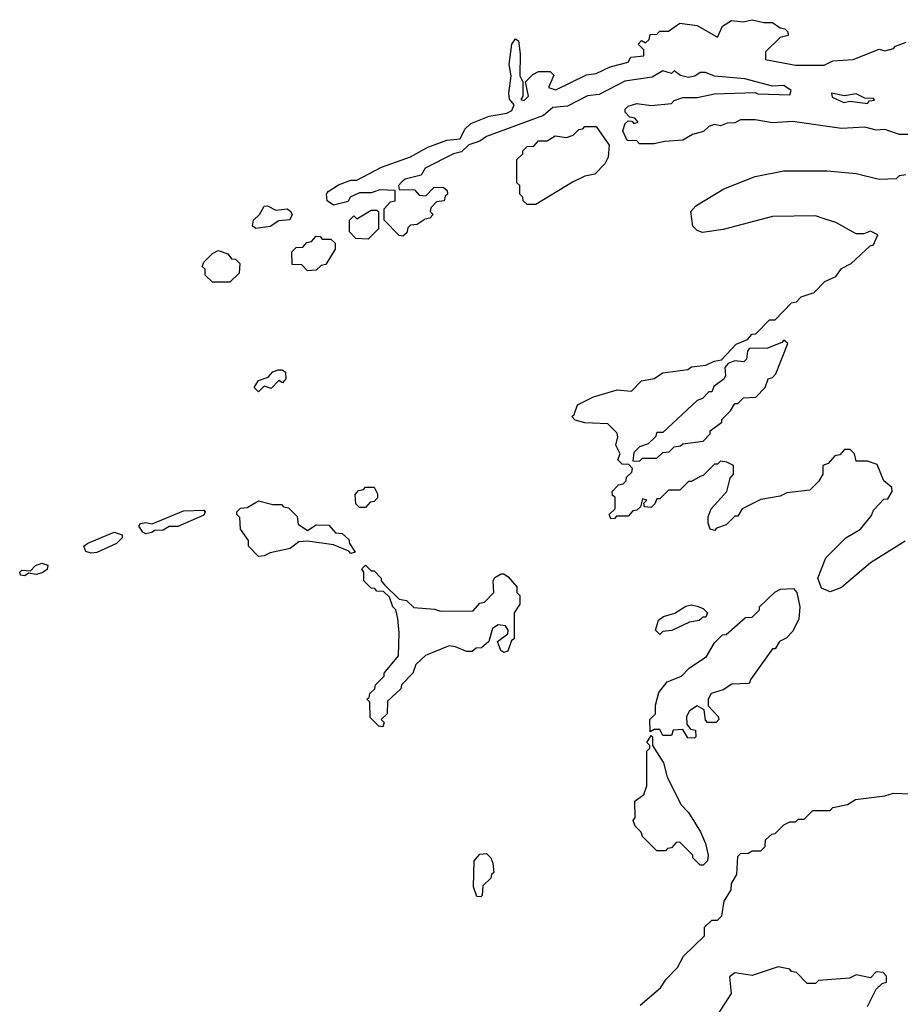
# Model space of a CAD drawing. Extents: x 2348354 to 2479840, y 460476 to 613653.
# Tile 110 of 256: x 2381858 to 2384908, y 542898 to 546310. Entities that reach past the tile are written whole.
import ezdxf

# ---------------------------------------------------------------- set-up
doc = ezdxf.new("R2010")
doc.units = 0

msp = doc.modelspace()

# ---------------------------------------------------------------- linework, layer by layer
at = {"layer": '0CON05XD'}
for points in [[(2383262.5, 545795), (2383248.3, 545771.7), (2383193, 545757), (2383181.7, 545748.3), (2383170, 545735), (2383171.7, 545721.7), (2383225, 545720), (2383241.7, 545701.7), (2383265, 545700), (2383291.7, 545728.3), (2383325, 545730), (2383338.3, 545718.3), (2383340, 545705), (2383331.7, 545698.3), (2383328.3, 545681.7), (2383301.7, 545678.3), (2383281.7, 545658.3), (2383280, 545645), (2383290, 545635), (2383278.3, 545621.7), (2383261.7, 545618.3), (2383235, 545600), (2383211.7, 545598.3), (2383201.7, 545588.3), (2383198.3, 545571.7), (2383185, 545560), (2383171.7, 545561.7), (2383120, 545615), (2383120, 545655), (2383141.7, 545678.3), (2383158.3, 545681.7), (2383158.3, 545718.3), (2383105, 545720), (2383075, 545710), (2383035, 545710), (2383002.5, 545695), (2382995, 545680), (2382945, 545667.5), (2382922.5, 545682.5), (2382920, 545705), (2382925.6, 545715), (2382962.5, 545737.5), (2383005, 545754.3), (2383025, 545753.8), (2383110.9, 545799.1), (2383211.2, 545835), (2383271.2, 545868.8), (2383337.3, 545892.7), (2383383.3, 545896.7), (2383399.2, 545930.8), (2383420, 545950), (2383484, 545976), (2383545, 545985.7), (2383562, 545995), (2383570, 546015), (2383554, 546035), (2383552, 546055), (2383560, 546115), (2383552.7, 546155), (2383562.7, 546225), (2383575, 546243.8), (2383585, 546236.7), (2383591.2, 546191.2), (2383590, 546115), (2383600, 546095), (2383600, 546045), (2383593.3, 546033.3), (2383605, 546030), (2383620, 546045), (2383610, 546095), (2383635, 546120), (2383655, 546130), (2383695, 546130), (2383708.3, 546118.3), (2383690, 546075), (2383715, 546067.5), (2383821.2, 546118.8), (2383855, 546123.8), (2383903, 546147), (2383965, 546163.3), (2383975, 546180), (2384020, 546185), (2384020, 546205), (2384000, 546225), (2384011.7, 546238.3), (2384025, 546230), (2384038.3, 546241.7), (2384041.7, 546258.3), (2384065, 546260), (2384075, 546270), (2384105, 546270), (2384145, 546297.5), (2384205, 546290), (2384275, 546250), (2384292, 546288), (2384323, 546307), (2384365, 546302.5), (2384395, 546310), (2384435, 546300), (2384465, 546300), (2384491.7, 546281.7), (2384508.3, 546278.3), (2384518.3, 546268.3), (2384520, 546255), (2384491.7, 546248.3), (2384441.7, 546198.3), (2384441.7, 546171.7), (2384545, 546152.5), (2384645, 546152.5), (2384675, 546167.5), (2384745, 546172.5), (2384835, 546207.5), (2384855, 546202.5), (2384885, 546210), (2384891.7, 546218.3), (2384928.3, 546231.7)], [(2384941.7, 545911.7), (2384905, 545912.5), (2384855, 545930), (2384825, 545927.5), (2384785, 545937.5), (2384705, 545932.5), (2384535, 545957.5), (2384465, 545952.5), (2384405, 545962.5), (2384355, 545962.5), (2384335, 545952.5), (2384308.3, 545951.7), (2384285, 545942.5), (2384263, 545947), (2384245, 545940), (2384227, 545923), (2384188.3, 545911.7), (2384155, 545892.5), (2384091.7, 545888.3), (2384055, 545880), (2384005, 545880), (2383995, 545890), (2383961.7, 545891.7), (2383947.5, 545925), (2383955, 545950), (2383965, 545960), (2383978.3, 545958.3), (2383985, 545950), (2384000, 545955), (2383988.3, 545968.3), (2383971.7, 545971.7), (2383955, 545990), (2383955, 546000), (2383965, 546010), (2383995, 546020), (2384045, 546012.5), (2384115, 546020), (2384125, 546030), (2384155, 546040), (2384205, 546040), (2384265, 546052.5), (2384405, 546057.5), (2384415, 546052.5), (2384525, 546050), (2384530, 546065), (2384505, 546082.5), (2384465, 546080), (2384370, 546105), (2384264.2, 546114.2), (2384233, 546127), (2384215, 546127.5), (2384195.9, 546114.1), (2384175, 546109.2), (2384147.1, 546117.1), (2384125, 546132.5), (2384115, 546123.8), (2384085, 546133.3), (2384048.8, 546111.2), (2383953.6, 546096.4), (2383865, 546051.2), (2383825, 546045.7), (2383755, 546010), (2383705, 546006.2), (2383672, 545978), (2383475, 545905.6), (2383451.4, 545888.6), (2383414, 545876), (2383387.7, 545852.3), (2383360, 545845), (2383262.5, 545795)], [(2384795, 546020), (2384801.7, 546028.3), (2384818.3, 546031.7), (2384815, 546036.7), (2384785, 546037.5), (2384755, 546052.5), (2384715, 546046.7), (2384670, 546055), (2384671.7, 546041.7), (2384713, 546023), (2384735, 546027.5), (2384795, 546020)], [(2383645, 545670), (2383615, 545670), (2383601.7, 545681.7), (2383600, 545695), (2383590, 545705), (2383590, 545735), (2383580, 545745), (2383580, 545825), (2383600, 545845), (2383600, 545855), (2383615, 545870), (2383638.3, 545871.7), (2383655, 545890), (2383685, 545890), (2383712.5, 545907.5), (2383751.7, 545901.7), (2383775, 545910), (2383795, 545930), (2383808.3, 545931.7), (2383815, 545940), (2383855, 545940), (2383900, 545875), (2383896.4, 545833.6), (2383885, 545810), (2383850, 545775), (2383815, 545767.5), (2383773, 545747), (2383645, 545670)], [(2384925, 544502.5), (2384805, 544427.5), (2384705, 544342.5), (2384665, 544327.5), (2384635, 544340), (2384622.5, 544375), (2384650, 544445), (2384720, 544515), (2384770, 544545), (2384808.3, 544591.7), (2384815, 544610), (2384851.7, 544648.3), (2384865, 544650), (2384880, 544675), (2384878.3, 544688.3), (2384851.7, 544711.7), (2384828.3, 544768.3), (2384795, 544780), (2384755, 544780), (2384750, 544805), (2384735, 544820), (2384715, 544820), (2384698.3, 544801.7), (2384681.7, 544798.3), (2384658.3, 544771.7), (2384640, 544765), (2384640, 544735), (2384625, 544710), (2384595, 544680), (2384515, 544670), (2384491.7, 544658.3), (2384425, 544647.5), (2384360, 544615), (2384345, 544590), (2384335, 544590), (2384305, 544560), (2384271.7, 544548.3), (2384265, 544540), (2384250, 544545), (2384242.5, 544565), (2384243, 544587), (2384252.5, 544615), (2384307.5, 544675), (2384318.3, 544721.7), (2384330, 544735), (2384330, 544765), (2384307, 544777), (2384285, 544780), (2384275, 544770), (2384265, 544770), (2384225, 544730), (2384215, 544727.5), (2384185, 544710), (2384175, 544710), (2384145, 544680), (2384105, 544680), (2384075, 544650), (2384065, 544650), (2384058.3, 544631.7), (2384045, 544620), (2384021.7, 544621.7), (2384020, 544635), (2384030, 544645), (2384015, 544650), (2384008.3, 544621.7), (2383995, 544610), (2383981.7, 544608.3), (2383965, 544590), (2383925, 544590), (2383918.3, 544581.7), (2383905, 544580), (2383900, 544595), (2383920, 544615), (2383920, 544655), (2383911.7, 544661.7), (2383910, 544675), (2383931.7, 544698.3), (2383948.3, 544701.7), (2383958.3, 544711.7), (2383960, 544725), (2383978.3, 544741.7), (2383980, 544755), (2383968.3, 544768.3), (2383945, 544770), (2383930, 544785), (2383937.5, 544805), (2383922.5, 544835), (2383930, 544865), (2383927, 544877), (2383895, 544910), (2383815, 544912.5), (2383781.7, 544921.7), (2383770, 544935), (2383778.3, 544941.7), (2383790, 544975), (2383845, 545002.5), (2383927, 545027), (2383977, 545023), (2384011.7, 545058.3), (2384055, 545066.7), (2384085, 545086.7), (2384171.7, 545098.3), (2384185, 545107.5), (2384235, 545112.5), (2384263, 545127), (2384288.3, 545131.7), (2384340, 545185), (2384378.3, 545201.7), (2384395, 545220), (2384408.3, 545221.7), (2384455, 545270), (2384475, 545270), (2384531.7, 545328.3), (2384548.3, 545331.7), (2384565, 545350), (2384610, 545365), (2384647, 545403), (2384685, 545420), (2384705, 545447.5), (2384737.5, 545465), (2384803.6, 545526.4), (2384815, 545530), (2384830, 545565), (2384805, 545577.5), (2384781.7, 545568.3), (2384755, 545567.5), (2384685, 545607.5), (2384648.3, 545618.3), (2384615, 545630), (2384465, 545627.5), (2384295, 545583.3), (2384223, 545573), (2384205, 545580), (2384190, 545595), (2384182.5, 545645), (2384200, 545665), (2384296.4, 545723.6), (2384405, 545766.7), (2384505, 545786.7), (2384655, 545786.7), (2384755, 545777.5), (2384835, 545757.5), (2384895, 545760), (2384905, 545770), (2384927, 545773)], [(2382675.9, 545585.9), (2382664.2, 545594.2), (2382666.9, 545615), (2382688.1, 545635), (2382705, 545664.2), (2382715.5, 545665.5), (2382745, 545650), (2382784.2, 545654.2), (2382796.7, 545645), (2382801.2, 545635), (2382793.8, 545616.2), (2382755, 545613.3), (2382725, 545593.8), (2382675.9, 545585.9)], [(2383065, 545550), (2383021.7, 545551.7), (2383000, 545575), (2383000, 545615), (2383015, 545630), (2383025, 545620), (2383075, 545650), (2383095, 545650), (2383100, 545645), (2383100, 545585), (2383065, 545550)], [(2382855, 545440), (2382835, 545460), (2382801.7, 545461.7), (2382800, 545505), (2382815, 545520), (2382838.3, 545521.7), (2382851.7, 545538.3), (2382868.3, 545541.7), (2382885, 545560), (2382898.3, 545558.3), (2382905, 545550), (2382935, 545550), (2382950, 545535), (2382950, 545515), (2382918.3, 545461.7), (2382901.7, 545458.3), (2382885, 545442.5), (2382855, 545440)], [(2382585, 545400), (2382525, 545400), (2382500, 545425), (2382500, 545445), (2382490, 545455), (2382495, 545470), (2382525, 545500), (2382545, 545510), (2382578.3, 545498.3), (2382591.7, 545481.7), (2382605, 545480), (2382620, 545465), (2382618.3, 545431.7), (2382585, 545400)], [(2384005, 544780), (2384015, 544790), (2384065, 544790), (2384085, 544810), (2384107, 544813), (2384125, 544830), (2384147, 544833), (2384155, 544840), (2384225, 544850), (2384250, 544875), (2384250, 544885), (2384290, 544915), (2384290, 544925), (2384320, 544955), (2384335, 544980), (2384345, 544980), (2384365, 545000), (2384408.3, 545001.7), (2384440, 545035), (2384450, 545065), (2384465, 545070), (2384477, 545083), (2384518.3, 545188.3), (2384505, 545200), (2384498.3, 545191.7), (2384448.3, 545171.7), (2384385, 545170), (2384378.3, 545161.7), (2384375.9, 545134.1), (2384366.1, 545123.9), (2384335, 545127.5), (2384311.7, 545118.3), (2384300, 545105), (2384303, 545077), (2384297.5, 545065), (2384261.7, 545038.3), (2384255, 545020), (2384245, 545020), (2384223, 544997), (2384205, 544990), (2384085, 544880), (2384065, 544880), (2384060, 544865), (2384035, 544840), (2384005, 544830), (2383985, 544810), (2383981.7, 544781.7), (2384005, 544780)], [(2382685, 545020), (2382670, 545035), (2382685, 545060), (2382718.3, 545071.7), (2382735, 545090), (2382753, 545097), (2382767, 545097), (2382778.3, 545088.3), (2382780, 545065), (2382768.3, 545051.7), (2382755, 545060), (2382728.3, 545031.7), (2382705, 545040), (2382685, 545020)], [(2383055, 544620), (2383035, 544620), (2383021.7, 544631.7), (2383020, 544665), (2383031.7, 544678.3), (2383048.3, 544681.7), (2383055, 544690), (2383085, 544690), (2383097, 544667), (2383097, 544653), (2383085, 544640), (2383071.7, 544638.3), (2383055, 544620)], [(2382685, 544450), (2382650, 544485), (2382650, 544505), (2382622.5, 544545), (2382620, 544585), (2382610, 544595), (2382610, 544605), (2382623, 544617), (2382645, 544620), (2382685, 544642.5), (2382735, 544630), (2382765, 544630), (2382771.7, 544621.7), (2382788.3, 544618.3), (2382818.3, 544588.3), (2382821.7, 544561.7), (2382855, 544540), (2382885, 544560), (2382928.3, 544558.3), (2382951.7, 544531.7), (2382975, 544530), (2382998.3, 544508.3), (2383000, 544495), (2383020, 544465), (2383005, 544460), (2382998.3, 544468.3), (2382945, 544490), (2382855, 544502.5), (2382825, 544500), (2382795, 544477.5), (2382725, 544462.5), (2382705, 544452.5), (2382685, 544450)], [(2382295, 544528.8), (2382284.2, 544534.2), (2382270, 544555), (2382276.2, 544563.8), (2382295, 544568), (2382316.7, 544563.3), (2382425, 544607.5), (2382495, 544610), (2382500, 544605), (2382495, 544592.5), (2382405, 544553.3), (2382375, 544553.3), (2382355, 544541.2), (2382325, 544540), (2382315, 544533.3), (2382295, 544528.8)], [(2382105, 544461.2), (2382087, 544467), (2382080, 544485), (2382093.9, 544496.1), (2382185, 544533.8), (2382212.5, 544525), (2382212.5, 544515), (2382193.3, 544495), (2382125, 544463.8), (2382105, 544461.2)], [(2381875, 544383.3), (2381860, 544385), (2381857.5, 544395), (2381865, 544402.5), (2381895, 544400), (2381911.7, 544418.3), (2381933.9, 544426.1), (2381955, 544420), (2381952.5, 544405), (2381935, 544393.3), (2381915, 544387.5), (2381888.3, 544391.7), (2381875, 544383.3)], [(2383115, 543860), (2383101.7, 543861.7), (2383071.7, 543891.7), (2383070, 543945), (2383060, 543955), (2383068.3, 543961.7), (2383070, 543975), (2383088.3, 543991.7), (2383090, 544005), (2383120, 544035), (2383120, 544045), (2383170, 544105), (2383172.5, 544185), (2383167.5, 544235), (2383160, 544265), (2383150, 544275), (2383138.3, 544308.3), (2383118.3, 544328.3), (2383095, 544330), (2383088.3, 544338.3), (2383075, 544340), (2383050, 544365), (2383050, 544395), (2383042.5, 544407.5), (2383055, 544420), (2383075, 544400), (2383085, 544400), (2383110, 544375), (2383110, 544365), (2383121.7, 544351.7), (2383171.7, 544301.7), (2383197, 544297), (2383223, 544273), (2383295, 544267.5), (2383315, 544260), (2383428.3, 544261.7), (2383451.7, 544288.3), (2383468.3, 544291.7), (2383500, 544325), (2383497.5, 544365), (2383503.6, 544376.4), (2383525, 544390), (2383535, 544390), (2383549.3, 544379.3), (2383580, 544345), (2383580, 544325), (2383590, 544315), (2383590, 544285), (2383570, 544255), (2383570, 544165), (2383561.7, 544158.3), (2383548.3, 544121.7), (2383535, 544117.5), (2383524.1, 544124.1), (2383512.5, 544155), (2383548.3, 544181.7), (2383550, 544195), (2383540, 544210), (2383515, 544212.5), (2383495, 544200), (2383482.5, 544155), (2383457, 544133), (2383438.3, 544131.7), (2383425, 544120), (2383405, 544120), (2383367, 544137), (2383345, 544140), (2383263, 544107), (2383230, 544075), (2383220, 544045), (2383180, 544005), (2383178.3, 543991.7), (2383131.7, 543948.3), (2383130, 543905), (2383110, 543885), (2383120, 543875), (2383115, 543860)], [(2384195, 543820), (2384171.7, 543821.7), (2384155, 543850), (2384121.7, 543848.3), (2384115, 543830), (2384085, 543830), (2384075, 543850), (2384055, 543850), (2384041.7, 543841.7), (2384040, 543885), (2384060, 543905), (2384060, 543935), (2384071.7, 543978.3), (2384100, 544015), (2384150, 544035), (2384177, 544063), (2384236.4, 544103.6), (2384265, 544150), (2384291.7, 544178.3), (2384305, 544180), (2384371.7, 544238.3), (2384395, 544240), (2384420, 544265), (2384420, 544275), (2384473.6, 544326.4), (2384493.6, 544336.4), (2384538.3, 544338.3), (2384550, 544325), (2384560, 544275), (2384557, 544233), (2384535, 544190), (2384513, 544167), (2384490, 544155), (2384475, 544130), (2384465, 544130), (2384390, 544025), (2384385, 544010), (2384325, 544007.5), (2384295, 543987.5), (2384253.3, 543975), (2384242.5, 543955), (2384242.5, 543932.5), (2384277.5, 543895), (2384280, 543885), (2384270, 543875), (2384240, 543875), (2384233, 543883), (2384228.3, 543918.3), (2384205, 543932.5), (2384177.5, 543915), (2384167.5, 543895), (2384168.3, 543868.3), (2384181.7, 543851.7), (2384198.3, 543848.3), (2384200, 543825), (2384195, 543820)], [(2384075, 544180), (2384060, 544195), (2384070.7, 544229.3), (2384088.3, 544241.7), (2384127, 544253), (2384165, 544277.5), (2384185, 544282.5), (2384205, 544277.5), (2384225, 544270), (2384240, 544255), (2384235, 544240), (2384225, 544240), (2384211.7, 544228.3), (2384178.3, 544221.7), (2384117, 544193), (2384085, 544190), (2384075, 544180)], [(2384225, 543380), (2384215, 543380), (2384190, 543405), (2384190, 543415), (2384145, 543460), (2384131.7, 543458.3), (2384115, 543440), (2384101.7, 543438.3), (2384095, 543430), (2384065, 543430), (2384015, 543480), (2384010, 543495), (2383990, 543515), (2383982.5, 543535), (2383990, 543545), (2383988.3, 543601.7), (2384020, 543625), (2384030, 543655), (2384030, 543775), (2384040, 543785), (2384040, 543795), (2384030, 543805), (2384045, 543830), (2384050, 543825), (2384050, 543795), (2384087.5, 543735), (2384100, 543685), (2384149.3, 543589.3), (2384175, 543562.5), (2384216.1, 543496.1), (2384233.3, 543455), (2384242.5, 543415), (2384240, 543395), (2384225, 543380)], [(2384096.7, 542985), (2384136.7, 543025), (2384157.5, 543065), (2384230, 543135), (2384230, 543165), (2384255, 543190), (2384275, 543190), (2384290, 543205), (2384297.5, 543255), (2384322.5, 543295), (2384323, 543317), (2384341.7, 543348.3), (2384345, 543410), (2384355, 543420), (2384381.7, 543421.7), (2384395, 543430), (2384425, 543430), (2384440, 543445), (2384441.7, 543468.3), (2384463, 543487), (2384475, 543490), (2384505, 543520), (2384525, 543530), (2384545, 543530), (2384555, 543540), (2384575, 543540), (2384605, 543570), (2384665, 543570), (2384675, 543580), (2384725, 543590), (2384752.5, 543607.5), (2384855, 543620), (2384885, 543630), (2384945, 543627.5)], [(2383455, 543270), (2383441.7, 543271.7), (2383430, 543305), (2383432.5, 543395), (2383451.7, 543418.3), (2383475, 543420), (2383490, 543405), (2383497, 543387), (2383500, 543355), (2383491.7, 543348.3), (2383490, 543335), (2383461.7, 543308.3), (2383460, 543275), (2383455, 543270)], [(2384795, 542890), (2384825, 542950), (2384845, 542970), (2384860, 542975), (2384860, 542995), (2384848.3, 543008.3), (2384825, 543010), (2384805, 542990), (2384755, 543000), (2384731.7, 542988.3), (2384625, 542980), (2384615, 542970), (2384585, 542970), (2384548.3, 543008.3), (2384531.7, 543011.7), (2384525, 543020), (2384485, 543027.5), (2384395, 542997.5), (2384335, 543007.5), (2384317, 542993), (2384322.5, 542935), (2384276.4, 542863.6)], [(2384007.5, 542895), (2384077.5, 542955), (2384096.7, 542985)]]:
    msp.add_lwpolyline(points, dxfattribs=at)

doc.saveas('drawing.dxf')
